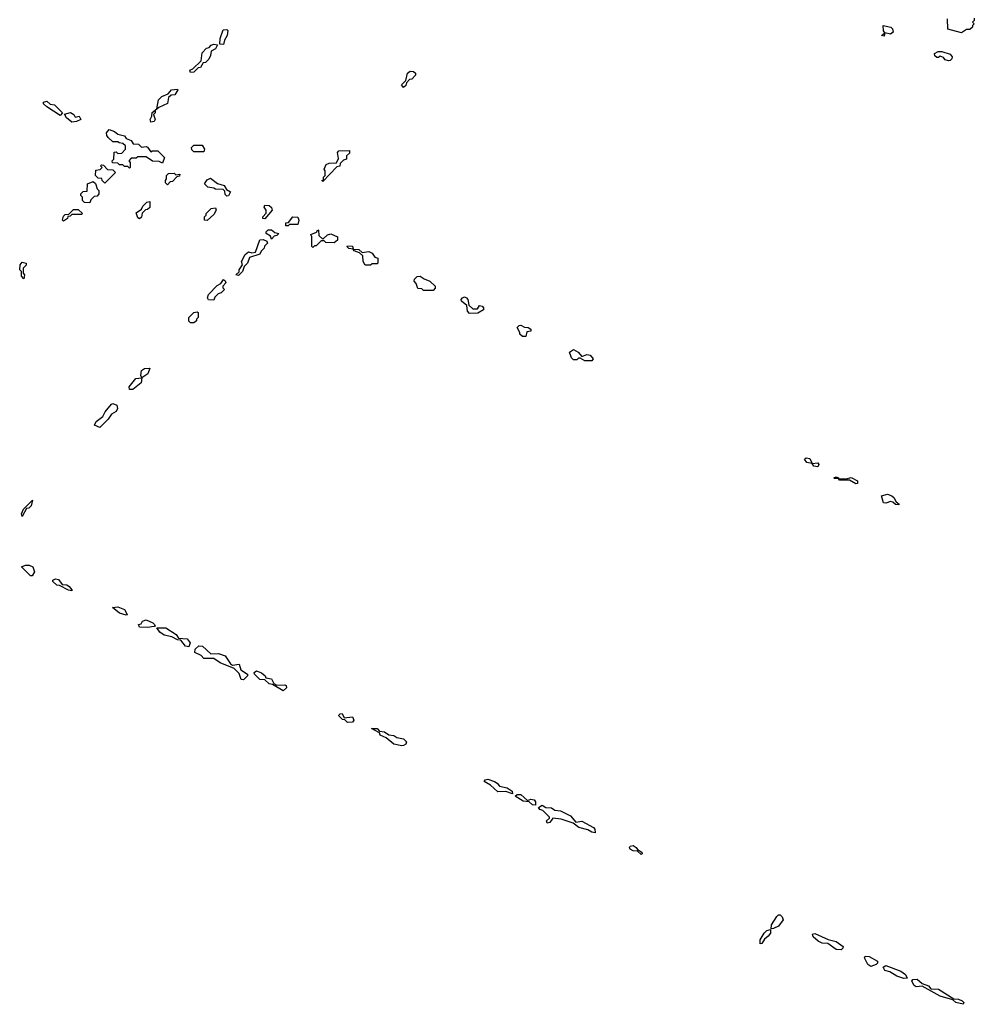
# Model space of a CAD drawing. Extents: x 2708302 to 2968450, y 494490 to 722710.
# Tile 206 of 256: x 2852130 to 2857912, y 689134 to 695100. Entities that reach past the tile are written whole.
import ezdxf

# ---------------------------------------------------------------- set-up
doc = ezdxf.new("R2010")
doc.units = 0

msp = doc.modelspace()

# ---------------------------------------------------------------- linework, layer by layer
at = {"layer": '0CON20XD'}
for points in [[(2857835, 695020), (2857751.7, 695041.7), (2857750, 695105)], [(2857911.7, 695108.3), (2857910, 695095), (2857900, 695085), (2857910, 695075), (2857900, 695065), (2857900, 695055), (2857885, 695040), (2857865, 695040), (2857835, 695020)], [(2853365, 694950), (2853341.7, 694951.7), (2853343.9, 694986.1), (2853361.7, 695038.3), (2853385, 695040), (2853390, 695035), (2853386.7, 695005), (2853370, 694975), (2853365, 694950)], [(2857365, 695000), (2857350, 695005), (2857370, 695020), (2857362.5, 695032.5), (2857360, 695065), (2857405.3, 695055.3), (2857415.6, 695045), (2857420, 695025), (2857405, 695013.3), (2857370, 695020), (2857365, 695000)], [(2853165, 694780), (2853160, 694795), (2853178.3, 694801.7), (2853228.3, 694851.7), (2853235, 694900), (2853261.7, 694928.3), (2853278.3, 694931.7), (2853290, 694945), (2853305, 694952.5), (2853328.3, 694948.3), (2853315, 694922.5), (2853290, 694910), (2853286.4, 694883.6), (2853275, 694860), (2853255, 694840), (2853241.7, 694838.3), (2853225, 694810), (2853211.7, 694808.3), (2853185, 694782.5), (2853165, 694780)], [(2857755, 694850), (2857736.2, 694856.2), (2857725, 694870), (2857705, 694880), (2857695, 694870), (2857685, 694870), (2857671.7, 694881.7), (2857670, 694895), (2857693.6, 694906.4), (2857715, 694907.5), (2857765, 694891.4), (2857777.1, 694875), (2857775, 694862.5), (2857765, 694853.3), (2857755, 694850)], [(2854455, 694690), (2854442.5, 694705), (2854468.3, 694731.7), (2854478, 694775), (2854495, 694788), (2854516, 694786), (2854527.5, 694775), (2854527, 694763), (2854505, 694740), (2854491.7, 694738.3), (2854471.7, 694718.3), (2854468.3, 694701.7), (2854455, 694690)], [(2852925, 694480), (2852920, 694495), (2852930, 694515), (2852931.7, 694538.3), (2852960, 694560), (2852970, 694615), (2852990, 694635), (2853028.3, 694651.7), (2853050, 694675), (2853085, 694680), (2853087.5, 694675), (2853070, 694645), (2853048.3, 694641.7), (2853031.7, 694628.3), (2853025, 694592.5), (2852971.7, 694568.3), (2852950, 694550), (2852950, 694535), (2852940, 694525), (2852950, 694495), (2852945, 694482.5), (2852925, 694480)], [(2852375, 694520), (2852295, 694572.5), (2852275, 694590), (2852275, 694600), (2852295, 694606.7), (2852315, 694587.5), (2852340, 694585), (2852390, 694535), (2852375, 694520)], [(2852445, 694480), (2852412.5, 694505), (2852401.7, 694528.3), (2852438.3, 694538.3), (2852457.5, 694525), (2852465, 694510), (2852490, 694515), (2852500, 694495), (2852475, 694482.5), (2852445, 694480)], [(2852795, 694200), (2852785, 694210), (2852765, 694210), (2852755, 694220), (2852735, 694220), (2852725, 694230), (2852691.7, 694231.7), (2852690, 694245), (2852700, 694255), (2852701.7, 694298.3), (2852715, 694300), (2852725, 694290), (2852748.3, 694291.7), (2852770, 694315), (2852770, 694335), (2852755, 694350), (2852733, 694353), (2852725, 694360), (2852695, 694360), (2852666.7, 694386.7), (2852657.5, 694397.5), (2852656.2, 694415), (2852672.5, 694435), (2852703.4, 694423.4), (2852725, 694406.2), (2852765, 694396.2), (2852775, 694380), (2852805, 694367.5), (2852817.5, 694347.5), (2852850, 694345), (2852868.3, 694328.3), (2852895, 694332.5), (2852905, 694327.5), (2852925, 694300), (2852933.8, 694306.2), (2852967.5, 694305), (2853006.7, 694265), (2852995, 694230), (2852975, 694240), (2852935, 694242.5), (2852895, 694270), (2852845, 694270), (2852835, 694260), (2852805, 694260), (2852790, 694245), (2852800, 694235), (2852800, 694205), (2852795, 694200)], [(2853245, 694300), (2853185, 694300), (2853171.7, 694311.7), (2853170, 694325), (2853185, 694340), (2853235, 694340), (2853250, 694315), (2853245, 694300)], [(2853965, 694120), (2853960, 694125), (2853970, 694130), (2853970, 694145), (2853980, 694155), (2853980, 694185), (2853973.3, 694195), (2853987, 694223), (2854005, 694230), (2854048.3, 694231.7), (2854061.7, 694258.3), (2854053.8, 694295), (2854062.5, 694305), (2854128.3, 694308.3), (2854128.3, 694291.7), (2854110, 694275), (2854110, 694255), (2854091.7, 694248.3), (2854071.7, 694228.3), (2854068.3, 694211.7), (2854051.7, 694208.3), (2853965, 694120)], [(2852645, 694110), (2852630, 694125), (2852628.3, 694138.3), (2852605, 694140), (2852590, 694155), (2852591.7, 694188.3), (2852618.3, 694191.7), (2852630, 694205), (2852620, 694215), (2852625, 694220), (2852638.3, 694218.3), (2852661.7, 694191.7), (2852695, 694190), (2852710, 694175), (2852645, 694110)], [(2853025, 694100), (2853012.5, 694112.5), (2853012.5, 694125), (2853020, 694135), (2853020, 694155), (2853031.7, 694168.3), (2853065, 694170), (2853075, 694160), (2853100, 694165), (2853098.3, 694151.7), (2853081.7, 694148.3), (2853055, 694120), (2853041.7, 694118.3), (2853025, 694100)], [(2853385, 694030), (2853375, 694040), (2853371.7, 694061.7), (2853361.7, 694071.7), (2853315, 694072.5), (2853305, 694080), (2853270, 694085), (2853250, 694105), (2853265, 694130), (2853285, 694140), (2853327.5, 694107.5), (2853367.5, 694095), (2853381.7, 694071.7), (2853407, 694057), (2853395, 694032.5), (2853385, 694030)], [(2852555, 693990), (2852521.7, 693991.7), (2852510, 694005), (2852510, 694025), (2852500, 694035), (2852500, 694045), (2852515, 694060), (2852538.3, 694061.7), (2852540, 694105), (2852575, 694120), (2852588.3, 694108.3), (2852600, 694075), (2852610, 694065), (2852610, 694045), (2852598.3, 694031.7), (2852581.7, 694028.3), (2852561.7, 694008.3), (2852555, 693990)], [(2852395, 693880), (2852390, 693885), (2852395, 693910), (2852405, 693920), (2852428.3, 693921.7), (2852455, 693950), (2852485, 693950), (2852510, 693925), (2852505, 693920), (2852445, 693920), (2852435, 693910), (2852421.7, 693908.3), (2852420, 693895), (2852395, 693880)], [(2852855, 693892.5), (2852845, 693900), (2852835, 693930), (2852868.3, 693951.7), (2852875, 693970), (2852900, 693995), (2852918.3, 693998.3), (2852918.3, 693961.7), (2852905, 693950), (2852891.7, 693948.3), (2852871.7, 693928.3), (2852867, 693903), (2852855, 693892.5)], [(2853265, 693882.5), (2853250, 693885), (2853250, 693905), (2853260, 693915), (2853260, 693925), (2853290, 693955), (2853315, 693960), (2853320, 693945), (2853305, 693920), (2853265, 693882.5)], [(2853615, 693893.8), (2853602.5, 693895), (2853603.3, 693905), (2853623, 693927), (2853622.5, 693945), (2853610, 693965), (2853615, 693976), (2853640, 693975), (2853655, 693962.5), (2853660, 693945), (2853615, 693893.8)], [(2853755, 693850), (2853741.7, 693851.7), (2853741.7, 693868.3), (2853758.3, 693871.7), (2853785, 693906), (2853814, 693904), (2853821.2, 693885), (2853815, 693860), (2853765, 693860), (2853755, 693850)], [(2853655, 693770), (2853648.3, 693788.3), (2853622.5, 693805), (2853623.3, 693815), (2853635, 693826.2), (2853655, 693826.7), (2853675, 693810), (2853700, 693805), (2853688.3, 693791.7), (2853671.7, 693788.3), (2853655, 693770)], [(2853905, 693720), (2853900, 693725), (2853900, 693785), (2853892.5, 693797.5), (2853928.3, 693811.7), (2853935, 693826.7), (2853940, 693825), (2853941.7, 693791.7), (2853965, 693770), (2853995, 693796), (2854015, 693802.5), (2854053.9, 693783.9), (2854055.7, 693764.3), (2854035, 693747.5), (2853985, 693750), (2853975, 693760), (2853955, 693760), (2853925, 693730), (2853915, 693730), (2853905, 693720)], [(2853455, 693550), (2853440, 693555), (2853458.3, 693571.7), (2853460, 693585), (2853480, 693615), (2853473.8, 693635), (2853495, 693676.7), (2853515, 693693.3), (2853535, 693687.5), (2853558.3, 693691.7), (2853585, 693766.2), (2853605, 693767.5), (2853627.5, 693757.5), (2853630, 693745), (2853611.7, 693728.3), (2853610, 693715), (2853591.7, 693698.3), (2853585, 693680), (2853521.7, 693658.3), (2853510, 693625), (2853490, 693605), (2853480, 693575), (2853455, 693550)], [(2854221.7, 693611.7), (2854210, 693635), (2854208.3, 693668.3), (2854188.3, 693688.3), (2854155, 693700), (2854150, 693710), (2854123, 693713), (2854113, 693723), (2854115, 693730), (2854145, 693727.5), (2854150, 693710), (2854185, 693707.5), (2854205, 693690), (2854244.2, 693695.8), (2854265, 693686.2), (2854281.7, 693661.7), (2854300, 693655), (2854300, 693625), (2854295, 693620), (2854265, 693620), (2854255, 693612.5), (2854221.7, 693611.7)], [(2852155, 693530), (2852140, 693545), (2852140, 693575), (2852130, 693585), (2852132.5, 693615), (2852145, 693630), (2852170, 693625), (2852168.3, 693611.7), (2852150, 693595), (2852150, 693565), (2852160, 693555), (2852155, 693530)], [(2854635, 693460), (2854575, 693460), (2854565, 693470), (2854541.7, 693471.7), (2854531.7, 693501.7), (2854520, 693515), (2854521.7, 693528.3), (2854536.7, 693543.3), (2854555, 693546), (2854579.3, 693529.3), (2854615, 693516.2), (2854646.2, 693485), (2854647, 693473), (2854635, 693460)], [(2853305, 693400), (2853273.6, 693403.6), (2853267.5, 693415), (2853274.3, 693435), (2853325, 693488.8), (2853348.3, 693501.7), (2853365, 693526.7), (2853375, 693517.5), (2853377.5, 693505), (2853360, 693485), (2853360, 693475), (2853370, 693465), (2853350, 693445), (2853331.7, 693438.3), (2853311.7, 693418.3), (2853305, 693400)], [(2854855, 693320), (2854843, 693333), (2854838.3, 693368.3), (2854806.7, 693395), (2854803.3, 693405), (2854811.2, 693415), (2854825, 693420.8), (2854836, 693415), (2854844, 693405), (2854850, 693370), (2854875, 693347.5), (2854902.5, 693347.5), (2854915, 693367.5), (2854930, 693365), (2854940, 693355), (2854938.3, 693341.7), (2854905, 693322.5), (2854855, 693320)], [(2853185, 693262.5), (2853165, 693262.5), (2853155, 693272.5), (2853154.3, 693295), (2853185, 693326.2), (2853205, 693330), (2853210, 693325), (2853210, 693295), (2853200, 693285), (2853200, 693275), (2853185, 693262.5)], [(2855195, 693180), (2855175, 693180), (2855160, 693195), (2855160, 693205), (2855142.5, 693235), (2855155, 693246.7), (2855165, 693250), (2855186.7, 693236.7), (2855210, 693235), (2855226.7, 693225), (2855225, 693212.5), (2855201.7, 693208.3), (2855195, 693180)], [(2855595, 693033.3), (2855553.6, 693033.6), (2855525, 693050), (2855515, 693050), (2855505, 693040), (2855485, 693040), (2855471.7, 693051.7), (2855460, 693085), (2855485, 693101.2), (2855512.5, 693085), (2855535, 693060), (2855565, 693070.8), (2855585, 693067.1), (2855602.5, 693045), (2855595, 693033.3)], [(2852815, 692860), (2852795, 692860), (2852793.3, 692875), (2852832.5, 692925), (2852870, 692930), (2852863.3, 692943.3), (2852866.7, 692975), (2852886.4, 692986.4), (2852918.3, 692988.3), (2852906.4, 692953.6), (2852870, 692930), (2852865, 692900), (2852815, 692860)], [(2852615, 692630), (2852582.5, 692642.5), (2852593.8, 692665), (2852633.6, 692696.4), (2852646.7, 692725), (2852685, 692770.8), (2852695, 692774.2), (2852717.5, 692765), (2852722.5, 692745), (2852713.3, 692726.7), (2852685, 692710), (2852665, 692680), (2852615, 692630)], [(2856965, 692390), (2856940, 692395), (2856930, 692410), (2856896.4, 692416.4), (2856883, 692437), (2856894.2, 692445.8), (2856915, 692441.2), (2856930, 692410), (2856965, 692415.8), (2856970, 692405), (2856965, 692390)], [(2857195, 692287.5), (2857155, 692310), (2857095, 692310), (2857090, 692320), (2857065, 692320), (2857060, 692325), (2857075, 692330), (2857090, 692325), (2857090, 692320), (2857135, 692317.5), (2857165, 692325.7), (2857205, 692306), (2857205, 692290), (2857195, 692287.5)], [(2857455, 692160), (2857435, 692162.5), (2857417.5, 692177.5), (2857405, 692180), (2857375, 692170), (2857361.7, 692171.7), (2857350, 692215), (2857385, 692224.3), (2857411.2, 692215), (2857423.8, 692205), (2857438.3, 692178.3), (2857457.5, 692165), (2857455, 692160)], [(2852145, 692090), (2852140, 692105), (2852152.5, 692135), (2852208.3, 692188.3), (2852200, 692155), (2852185, 692140), (2852171.7, 692138.3), (2852145, 692090)], [(2852205, 691730), (2852195, 691730), (2852140, 691785), (2852165, 691795.6), (2852187.5, 691795), (2852208.8, 691785), (2852220, 691755), (2852205, 691730)], [(2852445, 691640), (2852425, 691642.5), (2852371.7, 691671.7), (2852353.9, 691673.9), (2852330, 691695), (2852330, 691705), (2852347, 691713), (2852365, 691708), (2852387.5, 691677.5), (2852415, 691676), (2852430, 691665), (2852446.7, 691645), (2852445, 691640)], [(2852775, 691492.5), (2852735, 691503.3), (2852691.7, 691538.3), (2852725, 691542.5), (2852765, 691525.7), (2852777.5, 691505), (2852780, 691495), (2852775, 691492.5)], [(2852905, 691416.7), (2852855, 691420), (2852850, 691435), (2852865, 691440), (2852874.2, 691455.8), (2852895, 691464.3), (2852936.7, 691445), (2852946.7, 691435), (2852950, 691425), (2852945, 691422.5), (2852905, 691416.7)], [(2853155, 691300), (2853133.6, 691303.6), (2853105, 691340), (2853085, 691342.5), (2853051.7, 691361.7), (2853005, 691370), (2852978.3, 691388.3), (2852960, 691415), (2853015.3, 691415.3), (2853076.7, 691375), (2853091.7, 691351.7), (2853145, 691348), (2853162.5, 691325), (2853155, 691300)], [(2853485, 691100), (2853471.7, 691101.7), (2853458.3, 691138.3), (2853428.3, 691168.3), (2853343.9, 691203.9), (2853305, 691230), (2853245, 691230), (2853228.3, 691248.3), (2853190, 691265), (2853192.5, 691285), (2853215, 691305.6), (2853237.5, 691305), (2853288.3, 691258.3), (2853335, 691260.6), (2853374.2, 691245), (2853406.4, 691196.4), (2853418.3, 691188.3), (2853460, 691195), (2853470, 691160), (2853510, 691135), (2853510, 691125), (2853485, 691100)], [(2853725, 691033.3), (2853661.7, 691071.7), (2853640, 691075), (2853615, 691100), (2853585, 691102.5), (2853552.5, 691135), (2853550, 691145), (2853565, 691153.8), (2853595, 691142.5), (2853616.2, 691125), (2853621.7, 691111.7), (2853655, 691105.7), (2853668.3, 691078.3), (2853688.3, 691068.3), (2853735, 691070), (2853743.3, 691065), (2853745, 691052.5), (2853725, 691033.3)], [(2854115, 690842.5), (2854098.3, 690858.3), (2854085, 690860), (2854060, 690885), (2854070, 690895), (2854083, 690897), (2854095, 690870), (2854145, 690875.8), (2854153.3, 690855), (2854145, 690843.3), (2854115, 690842.5)], [(2854445, 690700), (2854395, 690710), (2854349.3, 690749.3), (2854314.2, 690764.2), (2854308.3, 690778.3), (2854260, 690805), (2854295, 690806.2), (2854308.3, 690788.3), (2854340, 690785), (2854366.4, 690766.4), (2854395, 690763.8), (2854415, 690750), (2854455, 690742), (2854472.5, 690725), (2854469.3, 690710.7), (2854455, 690703.3), (2854445, 690700)], [(2855115, 690410), (2855075, 690423.8), (2855025, 690422.5), (2854981.2, 690461.2), (2854942.5, 690485), (2854950, 690495), (2854965, 690498), (2855005, 690483.8), (2855021.2, 690475), (2855036.1, 690456.1), (2855082.5, 690445), (2855112.5, 690425), (2855115, 690410)], [(2855255, 690340), (2855235, 690343.3), (2855215, 690360), (2855180, 690365), (2855130, 690395), (2855143.8, 690406.2), (2855165, 690406.2), (2855205, 690370), (2855225, 690376.2), (2855245, 690373.3), (2855255, 690360), (2855255, 690340)], [(2855615, 690172.5), (2855595, 690176.7), (2855571.7, 690191.7), (2855516.1, 690206.1), (2855481.7, 690231.7), (2855410, 690255), (2855358.3, 690261.7), (2855340, 690235), (2855325, 690232.5), (2855320, 690245), (2855338.3, 690261.7), (2855338.3, 690268.3), (2855298.3, 690308.3), (2855280, 690315), (2855273, 690327), (2855295, 690340), (2855317.5, 690327.5), (2855350, 690325), (2855370.8, 690310.8), (2855405, 690305.6), (2855465.3, 690275.3), (2855497.5, 690237.5), (2855535, 690242.9), (2855605, 690205.8), (2855613.8, 690195), (2855615, 690172.5)], [(2855895, 690042.5), (2855871.7, 690061.7), (2855845, 690063.8), (2855827.5, 690075), (2855822.5, 690085), (2855826.7, 690093.3), (2855845, 690095.6), (2855863.3, 690085), (2855871.7, 690071.7), (2855897.5, 690055), (2855900, 690045), (2855895, 690042.5)], [(2856681.7, 689591.7), (2856684.3, 689615), (2856715, 689665.8), (2856725, 689675.5), (2856735, 689675.5), (2856748.6, 689665), (2856754, 689645), (2856725, 689606.7), (2856695, 689592.5), (2856681.7, 689591.7)], [(2856615, 689500), (2856614.3, 689525), (2856638, 689565), (2856655, 689581.2), (2856678.3, 689588.3), (2856676.7, 689565), (2856663.8, 689546.2), (2856640.7, 689529.3), (2856625, 689502.5), (2856615, 689500)], [(2857105, 689463.3), (2857075, 689466.7), (2857025, 689503.3), (2856990, 689505), (2856966.4, 689516.4), (2856935, 689542.5), (2856931.7, 689558.3), (2856945, 689562.5), (2857025.9, 689525.9), (2857075, 689515.6), (2857116.7, 689485), (2857116.1, 689473.9), (2857105, 689463.3)], [(2857285, 689363.8), (2857265.9, 689375.9), (2857247.5, 689415), (2857250, 689425), (2857275, 689423.8), (2857325.8, 689395), (2857325.7, 689384.3), (2857316.7, 689375), (2857285, 689363.8)], [(2857485, 689291.2), (2857442.5, 689305), (2857400.7, 689330.7), (2857369.3, 689339.3), (2857360.5, 689359.5), (2857375, 689370), (2857466.7, 689335), (2857495.8, 689315), (2857505, 689292.5), (2857485, 689291.2)], [(2857845, 689134.2), (2857800, 689145), (2857781.7, 689161.7), (2857704.4, 689184.4), (2857595, 689243.3), (2857560, 689240), (2857548, 689248), (2857532.5, 689275), (2857540, 689285), (2857565, 689286.9), (2857595, 689260), (2857635, 689245.7), (2857647.5, 689227.5), (2857695, 689225.5), (2857788.3, 689168.3), (2857815, 689165.8), (2857837.5, 689155), (2857847.5, 689145), (2857845, 689134.2)]]:
    msp.add_lwpolyline(points, dxfattribs=at)

doc.saveas('drawing.dxf')
